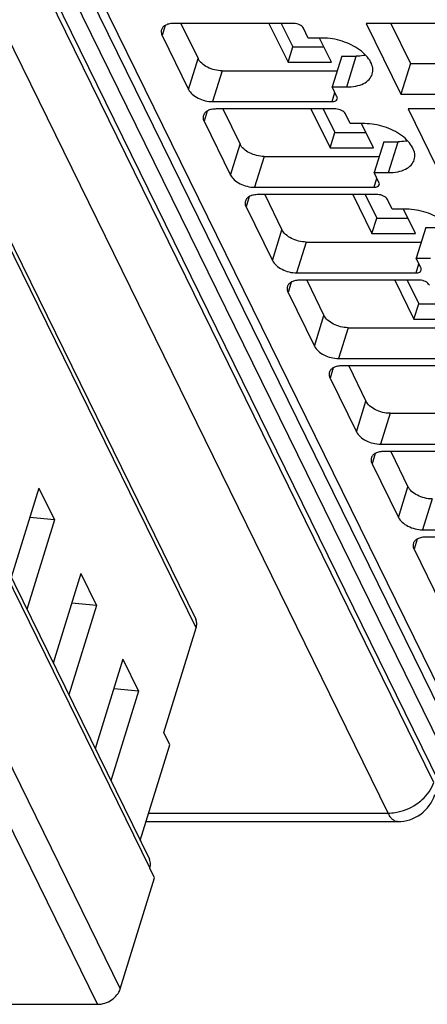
# Model space of a CAD drawing. Header units: millimetres. Extents: x 0 to 594, y 0 to 420.
# Tile 17 of 236: x 206 to 213, y 28 to 45. Entities that reach past the tile are written whole.
import ezdxf

# ---------------------------------------------------------------- set-up
doc = ezdxf.new("R2010")
doc.units = ezdxf.units.MM
doc.header["$LTSCALE"] = 32.67
doc.layers.get('0').update_dxf_attribs({"linetype": 'CONTINUOUS'})

msp = doc.modelspace()

# ---------------------------------------------------------------- linework, layer by layer
at = {"color": 9, "linetype": 'CONTINUOUS'}
for p, q in [((213.30975, 32.10772), (195.46191, 68.4778)), ((212.53571, 31.58985), (194.68786, 67.95995)), ((196.13309, 67.95995), (213.98095, 31.58985)), ((209.28171, 34.72941), (194.76172, 64.31805)), ((208.49784, 30.66302), (193.77448, 60.66606)), ((193.11056, 58.94662), (207.99661, 28.61205)), ((207.6089, 28.35094), (192.72285, 58.68551)), ((201.46059, 58.02246), (215.69588, 29.01399)), ((208.75836, 44.93411), (208.705, 44.76144)), ((209.15239, 43.84975), (209.31377, 44.37197)), ((211.83384, 43.89119), (211.99521, 44.41341)), ((209.72247, 44.16476), (209.56109, 43.64255)), ((211.58743, 43.64255), (211.63488, 43.7961)), ((209.47012, 43.48369), (209.41676, 43.31102)), ((209.86416, 42.39933), (210.02554, 42.92154)), ((212.5456, 42.44077), (212.70698, 42.96298)), ((210.43424, 42.71434), (210.27286, 42.19212)), ((212.29919, 42.19212), (212.34665, 42.34568)), ((210.18189, 42.03327), (210.12853, 41.8606)), ((210.57592, 40.9489), (210.7373, 41.47112)), ((211.146, 41.26392), (210.98462, 40.7417)), ((213.01096, 40.7417), (213.05841, 40.89526)), ((210.89365, 40.58284), (210.84029, 40.41017)), ((211.28769, 39.49848), (211.44906, 40.0207)), ((211.85776, 39.81349), (211.69639, 39.29128)), ((211.60541, 39.13242), (211.55206, 38.95975)), ((211.99945, 38.04806), (212.16083, 38.57027)), ((212.56953, 38.36307), (212.40815, 37.84085)), ((212.31718, 37.682), (212.26382, 37.50933)), ((212.71121, 36.59763), (212.87259, 37.11985)), ((213.28129, 36.91265), (213.11992, 36.39043)), ((213.02894, 36.23157), (212.97558, 36.0589)), ((208.47723, 31.58985), (212.53571, 31.58985))]:
    msp.add_line(p, q, dxfattribs=at)
at = {"color": 7, "linetype": 'CONTINUOUS'}
for p, q in [((195.69598, 68.18848), (213.54384, 31.81837)), ((194.75395, 64.4649), (209.27394, 34.87626)), ((193.76686, 60.80997), (208.49021, 30.80693)), ((201.24203, 58.13672), (215.47732, 29.12825)), ((210.93667, 44.96865), (208.91034, 44.96865)), ((209.02096, 44.96865), (209.31377, 44.37197)), ((210.51634, 44.96865), (210.83965, 44.30981)), ((210.72516, 44.96865), (210.92034, 44.57092)), ((211.1815, 44.72), (211.10015, 44.88577)), ((212.16475, 44.96865), (212.7545, 43.76687)), ((213.94547, 44.96865), (212.16475, 44.96865)), ((212.5824, 44.96865), (212.91588, 44.28909)), ((208.705, 44.76144), (209.15239, 43.84975)), ((211.42711, 44.72), (211.1815, 44.72)), ((211.5765, 44.30981), (211.37521, 44.72)), ((210.83965, 44.30981), (210.92034, 44.57092)), ((210.92034, 44.57092), (211.44837, 44.57092)), ((211.7496, 44.41341), (211.58822, 43.89119)), ((211.7496, 44.41341), (211.99521, 44.41341)), ((210.83965, 44.30981), (211.5765, 44.30981)), ((212.91588, 44.28909), (212.7545, 43.76687)), ((212.91588, 44.28909), (214.27895, 44.28909)), ((209.72247, 44.16476), (211.67276, 44.16476)), ((211.66956, 43.72543), (211.58822, 43.89119)), ((211.58822, 43.89119), (211.83384, 43.89119)), ((212.7545, 43.76687), (214.53522, 43.76687)), ((209.56109, 43.64255), (211.58743, 43.64255)), ((211.64844, 43.51822), (209.6221, 43.51822)), ((209.73273, 43.51822), (210.02554, 42.92154)), ((211.22811, 43.51822), (211.55142, 42.85938)), ((211.43693, 43.51822), (211.63211, 43.12049)), ((211.89326, 43.26958), (211.81192, 43.43534)), ((212.87652, 43.51822), (213.46627, 42.31645)), ((214.65724, 43.51822), (212.87652, 43.51822)), ((209.41676, 43.31102), (209.86416, 42.39933)), ((212.13888, 43.26958), (211.89326, 43.26958)), ((212.28827, 42.85938), (212.08697, 43.26958)), ((211.55142, 42.85938), (211.63211, 43.12049)), ((211.63211, 43.12049), (212.16013, 43.12049)), ((212.46136, 42.96298), (212.29998, 42.44077)), ((212.46136, 42.96298), (212.70698, 42.96298)), ((210.43424, 42.71434), (212.38452, 42.71434)), ((211.55142, 42.85938), (212.28827, 42.85938)), ((212.38133, 42.275), (212.29998, 42.44077)), ((212.29998, 42.44077), (212.5456, 42.44077)), ((210.27286, 42.19212), (212.29919, 42.19212)), ((212.3602, 42.0678), (210.33387, 42.0678)), ((210.44449, 42.0678), (210.7373, 41.47112)), ((211.93987, 42.0678), (212.26318, 41.40896)), ((212.14869, 42.0678), (212.34387, 41.67007)), ((212.60503, 41.81916), (212.52368, 41.98492)), ((210.12853, 41.8606), (210.57592, 40.9489)), ((212.85064, 41.81916), (212.60503, 41.81916)), ((213.00003, 41.40896), (212.79874, 41.81916)), ((212.26318, 41.40896), (212.34387, 41.67007)), ((212.34387, 41.67007), (212.8719, 41.67007)), ((212.26318, 41.40896), (213.00003, 41.40896)), ((213.17313, 41.51256), (213.01175, 40.99034)), ((213.17313, 41.51256), (213.41874, 41.51256)), ((211.146, 41.26392), (213.09629, 41.26392)), ((213.09309, 40.82458), (213.01175, 40.99034)), ((213.01175, 40.99034), (213.25736, 40.99034)), ((210.98462, 40.7417), (213.01096, 40.7417)), ((213.07197, 40.61738), (211.04563, 40.61738)), ((211.15626, 40.61738), (211.44906, 40.0207)), ((212.65163, 40.61738), (212.97495, 39.95854)), ((212.86046, 40.61738), (213.05564, 40.21965)), ((210.84029, 40.41017), (211.28769, 39.49848)), ((212.97495, 39.95854), (213.05564, 40.21965)), ((213.05564, 40.21965), (213.58366, 40.21965)), ((212.97495, 39.95854), (213.7118, 39.95854)), ((211.85776, 39.81349), (213.80805, 39.81349)), ((211.69639, 39.29128), (213.72272, 39.29128)), ((213.78373, 39.16695), (211.7574, 39.16695)), ((211.86802, 39.16695), (212.16083, 38.57027)), ((211.55206, 38.95975), (211.99945, 38.04806)), ((212.56953, 38.36307), (214.51982, 38.36307)), ((212.40815, 37.84085), (214.43449, 37.84085)), ((214.49549, 37.71653), (212.46916, 37.71653)), ((212.57978, 37.71653), (212.87259, 37.11985)), ((212.26382, 37.50933), (212.71121, 36.59763)), ((206.6163, 37.0971), (206.14766, 35.58056)), ((206.6163, 37.0971), (206.88067, 36.55837)), ((206.88067, 36.55837), (206.41203, 35.04183)), ((206.88067, 36.55837), (206.46124, 36.5953)), ((213.11992, 36.39043), (215.14625, 36.39043)), ((215.20726, 36.26611), (213.18092, 36.26611)), ((212.97558, 36.0589), (213.42298, 35.14721)), ((207.32807, 35.64667), (206.85942, 34.13014)), ((207.32807, 35.64667), (207.59244, 35.10795)), ((207.59244, 35.10795), (207.12379, 33.59141)), ((207.59244, 35.10795), (207.173, 35.14488)), ((208.73303, 32.95387), (209.28171, 34.72941)), ((208.03983, 34.19625), (207.57119, 32.67971)), ((208.03983, 34.19625), (208.3042, 33.65752)), ((208.3042, 33.65752), (207.88476, 33.69445)), ((208.3042, 33.65752), (207.83644, 32.13919)), ((208.83471, 32.74667), (208.73303, 32.95387)), ((208.33379, 31.12569), (208.83471, 32.74667)), ((208.43259, 31.4454), (212.69709, 31.4454)), ((208.49622, 30.6578), (208.49784, 30.66302)), ((208.57757, 30.49203), (208.49622, 30.6578)), ((207.99661, 28.61205), (208.57757, 30.49203)), ((201.28428, 28.35094), (207.6089, 28.35094))]:
    msp.add_line(p, q, dxfattribs=at)
for centre, radius, start, end in [((212.69709, 32.11206), 0.66667, 269.996931, 341.969103), ((208.27262, 30.73281), 0.23578, 342.783007, 349.631851)]:
    msp.add_arc(centre, radius, start, end, dxfattribs=at)
for points, knots in [([(208.91034, 44.96865), (208.88425, 44.96865), (208.8351, 44.9645), (208.76906, 44.94376), (208.71874, 44.90925), (208.69868, 44.87645), (208.69355, 44.85986)], [0, 0, 0, 0, 0.30375974, 0.56999726, 0.79778841, 1, 1, 1, 1]), ([(211.10015, 44.88577), (211.08733, 44.9119), (211.03304, 44.95286), (210.97057, 44.96865), (210.93667, 44.96865)], [0, 0, 0, 0, 0.46198205, 1, 1, 1, 1]), ([(208.69355, 44.85986), (208.69122, 44.85232), (208.68475, 44.81917), (208.69371, 44.78444), (208.705, 44.76144)], [0, 0, 0, 0, 0.23564532, 1, 1, 1, 1]), ([(212.2674, 44.10877), (212.27723, 44.1406), (212.28179, 44.2137), (212.24234, 44.3228), (212.16406, 44.42803), (212.0093, 44.5614), (211.76081, 44.68085), (211.53851, 44.72), (211.42711, 44.72)], [0, 0, 0, 0, 0.08651326, 0.18324425, 0.2955517, 0.42361951, 0.71069026, 1, 1, 1, 1]), ([(209.72247, 44.16476), (209.63773, 44.16476), (209.51103, 44.19733), (209.37764, 44.28397), (209.32858, 44.34179), (209.31377, 44.37197)], [0, 0, 0, 0, 0.53501664, 0.78777233, 1, 1, 1, 1]), ([(212.15565, 44.42927), (212.14304, 44.4266), (212.09009, 44.41704), (212.03613, 44.41341), (211.99521, 44.41341)], [0, 0, 0, 0, 0.23947121, 1, 1, 1, 1]), ([(211.83384, 43.89119), (211.88602, 43.89119), (211.98431, 43.89949), (212.11639, 43.94098), (212.21705, 44.00996), (212.25715, 44.07558), (212.2674, 44.10877)], [0, 0, 0, 0, 0.30376172, 0.57000494, 0.79777765, 1, 1, 1, 1]), ([(209.15239, 43.84975), (209.1672, 43.81957), (209.21626, 43.76175), (209.34965, 43.67511), (209.47635, 43.64255), (209.56109, 43.64255)], [0, 0, 0, 0, 0.21222789, 0.46498369, 1, 1, 1, 1]), ([(211.67414, 43.68606), (211.67702, 43.69535), (211.67624, 43.70978), (211.67117, 43.72215), (211.66956, 43.72543)], [0, 0, 0, 0, 0.72677454, 1, 1, 1, 1]), ([(211.58743, 43.64255), (211.60689, 43.64255), (211.64166, 43.64652), (211.66987, 43.67225), (211.67414, 43.68606)], [0, 0, 0, 0, 0.57363204, 1, 1, 1, 1]), ([(209.40531, 43.40944), (209.40298, 43.40189), (209.39651, 43.36875), (209.40548, 43.33401), (209.41676, 43.31102)], [0, 0, 0, 0, 0.23564532, 1, 1, 1, 1]), ([(209.6221, 43.51822), (209.59601, 43.51822), (209.54687, 43.51407), (209.48082, 43.49333), (209.4305, 43.45883), (209.41044, 43.42603), (209.40531, 43.40944)], [0, 0, 0, 0, 0.30375974, 0.56999726, 0.79778841, 1, 1, 1, 1]), ([(211.81192, 43.43534), (211.79909, 43.46147), (211.7448, 43.50243), (211.68233, 43.51822), (211.64844, 43.51822)], [0, 0, 0, 0, 0.46198205, 1, 1, 1, 1]), ([(212.97917, 42.65835), (212.989, 42.69018), (212.99355, 42.76328), (212.9541, 42.87237), (212.87582, 42.9776), (212.72107, 43.11098), (212.47258, 43.23042), (212.25027, 43.26958), (212.13888, 43.26958)], [0, 0, 0, 0, 0.08651326, 0.18324425, 0.2955517, 0.42361951, 0.71069026, 1, 1, 1, 1]), ([(210.43424, 42.71434), (210.3495, 42.71434), (210.22279, 42.74691), (210.0894, 42.83355), (210.04034, 42.89137), (210.02554, 42.92154)], [0, 0, 0, 0, 0.53501664, 0.78777233, 1, 1, 1, 1]), ([(212.86741, 42.97885), (212.85481, 42.97618), (212.80185, 42.96662), (212.74789, 42.96298), (212.70698, 42.96298)], [0, 0, 0, 0, 0.23947121, 1, 1, 1, 1]), ([(212.5456, 42.44077), (212.59778, 42.44077), (212.69608, 42.44906), (212.82816, 42.49056), (212.92882, 42.55954), (212.96892, 42.62516), (212.97917, 42.65835)], [0, 0, 0, 0, 0.30376172, 0.57000494, 0.79777765, 1, 1, 1, 1]), ([(209.86416, 42.39933), (209.87897, 42.36915), (209.92803, 42.31133), (210.06141, 42.22469), (210.18812, 42.19212), (210.27286, 42.19212)], [0, 0, 0, 0, 0.21222789, 0.46498369, 1, 1, 1, 1]), ([(212.29919, 42.19212), (212.31865, 42.19212), (212.35342, 42.1961), (212.38163, 42.22182), (212.38591, 42.23564)], [0, 0, 0, 0, 0.57363204, 1, 1, 1, 1]), ([(212.38591, 42.23564), (212.38878, 42.24493), (212.388, 42.25936), (212.38294, 42.27172), (212.38133, 42.275)], [0, 0, 0, 0, 0.72677454, 1, 1, 1, 1]), ([(210.33387, 42.0678), (210.30778, 42.0678), (210.25863, 42.06365), (210.19259, 42.04291), (210.14227, 42.00841), (210.1222, 41.97561), (210.11708, 41.95901)], [0, 0, 0, 0, 0.30375974, 0.56999726, 0.79778841, 1, 1, 1, 1]), ([(212.52368, 41.98492), (212.51086, 42.01105), (212.45657, 42.05201), (212.3941, 42.0678), (212.3602, 42.0678)], [0, 0, 0, 0, 0.46198205, 1, 1, 1, 1]), ([(210.11708, 41.95901), (210.11474, 41.95147), (210.10828, 41.91832), (210.11724, 41.88359), (210.12853, 41.8606)], [0, 0, 0, 0, 0.23564532, 1, 1, 1, 1]), ([(213.69093, 41.20792), (213.70076, 41.23975), (213.70532, 41.31286), (213.66587, 41.42195), (213.58759, 41.52718), (213.43283, 41.66056), (213.18434, 41.78), (212.96204, 41.81916), (212.85064, 41.81916)], [0, 0, 0, 0, 0.08651326, 0.18324425, 0.2955517, 0.42361951, 0.71069026, 1, 1, 1, 1]), ([(211.146, 41.26392), (211.06126, 41.26392), (210.93455, 41.29649), (210.80117, 41.38313), (210.75211, 41.44094), (210.7373, 41.47112)], [0, 0, 0, 0, 0.53501664, 0.78777233, 1, 1, 1, 1]), ([(210.57592, 40.9489), (210.59073, 40.91873), (210.63979, 40.86091), (210.77318, 40.77427), (210.89988, 40.7417), (210.98462, 40.7417)], [0, 0, 0, 0, 0.21222789, 0.46498369, 1, 1, 1, 1]), ([(213.01096, 40.7417), (213.03042, 40.7417), (213.06519, 40.74567), (213.09339, 40.7714), (213.09767, 40.78522)], [0, 0, 0, 0, 0.57363204, 1, 1, 1, 1]), ([(213.09767, 40.78522), (213.10055, 40.79451), (213.09976, 40.80894), (213.0947, 40.8213), (213.09309, 40.82458)], [0, 0, 0, 0, 0.72677454, 1, 1, 1, 1]), ([(211.04563, 40.61738), (211.01954, 40.61738), (210.97039, 40.61323), (210.90435, 40.59249), (210.85403, 40.55798), (210.83397, 40.52518), (210.82884, 40.50859)], [0, 0, 0, 0, 0.30375974, 0.56999726, 0.79778841, 1, 1, 1, 1]), ([(213.23545, 40.5345), (213.22262, 40.56063), (213.16833, 40.60159), (213.10586, 40.61738), (213.07197, 40.61738)], [0, 0, 0, 0, 0.46198205, 1, 1, 1, 1]), ([(210.82884, 40.50859), (210.82651, 40.50105), (210.82004, 40.4679), (210.82901, 40.43317), (210.84029, 40.41017)], [0, 0, 0, 0, 0.23564532, 1, 1, 1, 1]), ([(211.85776, 39.81349), (211.77302, 39.81349), (211.64632, 39.84606), (211.51293, 39.9327), (211.46387, 39.99052), (211.44906, 40.0207)], [0, 0, 0, 0, 0.53501664, 0.78777233, 1, 1, 1, 1]), ([(211.28769, 39.49848), (211.30249, 39.4683), (211.35155, 39.41048), (211.48494, 39.32384), (211.61165, 39.29128), (211.69639, 39.29128)], [0, 0, 0, 0, 0.21222789, 0.46498369, 1, 1, 1, 1]), ([(211.5406, 39.05817), (211.53827, 39.05062), (211.53181, 39.01748), (211.54077, 38.98275), (211.55206, 38.95975)], [0, 0, 0, 0, 0.23564532, 1, 1, 1, 1]), ([(211.7574, 39.16695), (211.73131, 39.16695), (211.68216, 39.1628), (211.61611, 39.14206), (211.56579, 39.10756), (211.54573, 39.07476), (211.5406, 39.05817)], [0, 0, 0, 0, 0.30375974, 0.56999726, 0.79778841, 1, 1, 1, 1]), ([(212.56953, 38.36307), (212.48479, 38.36307), (212.35808, 38.39564), (212.2247, 38.48228), (212.17564, 38.5401), (212.16083, 38.57027)], [0, 0, 0, 0, 0.53501664, 0.78777233, 1, 1, 1, 1]), ([(211.99945, 38.04806), (212.01426, 38.01788), (212.06332, 37.96006), (212.19671, 37.87342), (212.32341, 37.84085), (212.40815, 37.84085)], [0, 0, 0, 0, 0.21222789, 0.46498369, 1, 1, 1, 1]), ([(212.46916, 37.71653), (212.44307, 37.71653), (212.39392, 37.71238), (212.32788, 37.69164), (212.27756, 37.65714), (212.2575, 37.62434), (212.25237, 37.60774)], [0, 0, 0, 0, 0.30375974, 0.56999726, 0.79778841, 1, 1, 1, 1]), ([(212.25237, 37.60774), (212.25004, 37.6002), (212.24357, 37.56705), (212.25254, 37.53232), (212.26382, 37.50933)], [0, 0, 0, 0, 0.23564532, 1, 1, 1, 1]), ([(213.28129, 36.91265), (213.19655, 36.91265), (213.06985, 36.94522), (212.93646, 37.03186), (212.8874, 37.08967), (212.87259, 37.11985)], [0, 0, 0, 0, 0.53501664, 0.78777233, 1, 1, 1, 1]), ([(212.71121, 36.59763), (212.72602, 36.56746), (212.77508, 36.50964), (212.90847, 36.423), (213.03518, 36.39043), (213.11992, 36.39043)], [0, 0, 0, 0, 0.21222789, 0.46498369, 1, 1, 1, 1]), ([(213.18092, 36.26611), (213.15483, 36.26611), (213.10569, 36.26196), (213.03964, 36.24122), (212.98932, 36.20672), (212.96926, 36.17391), (212.96413, 36.15732)], [0, 0, 0, 0, 0.30375974, 0.56999726, 0.79778841, 1, 1, 1, 1]), ([(212.96413, 36.15732), (212.9618, 36.14978), (212.95534, 36.11663), (212.9643, 36.0819), (212.97558, 36.0589)], [0, 0, 0, 0, 0.23564532, 1, 1, 1, 1]), ([(209.28171, 34.72941), (209.28934, 34.75409), (209.29696, 34.80461), (209.28455, 34.85463), (209.27394, 34.87626)], [0, 0, 0, 0, 0.51736268, 1, 1, 1, 1]), ([(208.50455, 30.69037), (208.50641, 30.70057), (208.51092, 30.73984), (208.50306, 30.78076), (208.49021, 30.80693)], [0, 0, 0, 0, 0.26224519, 1, 1, 1, 1]), ([(207.6089, 28.35094), (207.69309, 28.35094), (207.85651, 28.40458), (207.97338, 28.53689), (207.99661, 28.61205)], [0, 0, 0, 0, 0.51697927, 1, 1, 1, 1])]:
    msp.add_open_spline(points, degree=3, knots=knots, dxfattribs=at)
at = {"color": 9, "linetype": 'CONTINUOUS'}
for points, knots in [([(213.01478, 31.74119), (213.05012, 31.76483), (213.17511, 31.86158), (213.27457, 31.99733), (213.30976, 32.1077)], [0, 0, 0, 0, 0.26851622, 1, 1, 1, 1]), ([(212.53571, 31.58985), (212.57657, 31.58985), (212.74522, 31.60411), (212.90841, 31.67005), (213.01478, 31.74119)], [0, 0, 0, 0, 0.24201682, 1, 1, 1, 1]), ([(212.69706, 31.44542), (212.666, 31.44544), (212.61573, 31.47219), (212.56836, 31.52998), (212.54623, 31.56842), (212.53571, 31.58985)], [0, 0, 0, 0, 0.41378567, 0.68203168, 1, 1, 1, 1])]:
    msp.add_open_spline(points, degree=3, knots=knots, dxfattribs=at)

doc.saveas('drawing.dxf')
